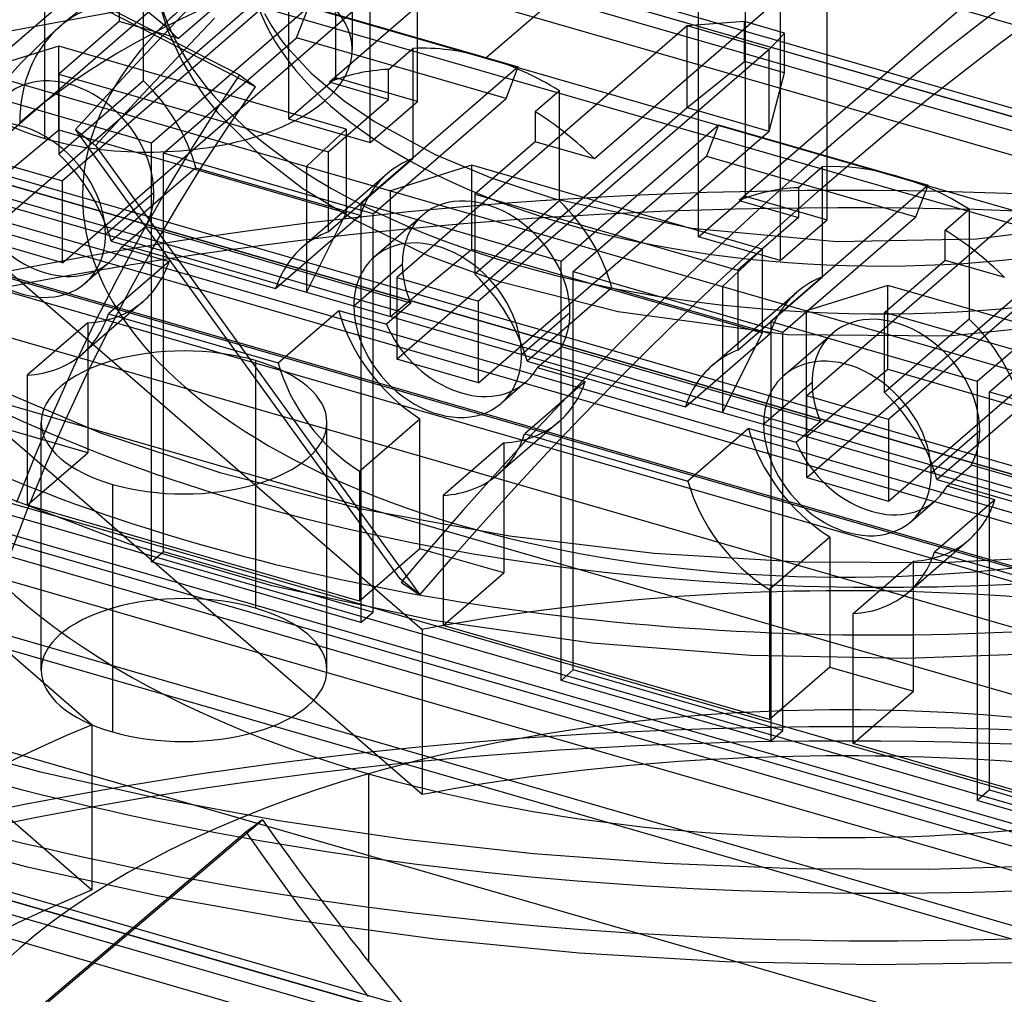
# Model space of a CAD drawing. Header units: millimetres. Extents: x -90 to 88, y -53 to 62.
# Tile 29 of 74: x -12 to -2, y 22 to 32. Entities that reach past the tile are written whole.
import ezdxf

# ---------------------------------------------------------------- set-up
doc = ezdxf.new("R2010")
doc.units = ezdxf.units.MM
doc.layers.add('MAIN-1', color=7, linetype='Continuous')
doc.layers.add('MAIN-2', color=7, linetype='Continuous')

msp = doc.modelspace()

# ---------------------------------------------------------------- linework, layer by layer
at = {"layer": 'MAIN-1'}
for p, q in [((-10.855, 32.681), (-10.755, 32.35)), ((-10.839, 32.618), (-16.241, 31.635)), ((-9.735, 32.517), (-9.661, 32.387)), ((-11.881, 32.382), (-12.094, 32.189)), ((-11.869, 32.392), (-11.881, 32.382)), ((-11.858, 32.402), (-11.869, 32.392)), ((-11.847, 32.411), (-11.858, 32.402)), ((-11.835, 32.421), (-11.847, 32.411)), ((-11.824, 32.431), (-11.835, 32.421)), ((-11.812, 32.441), (-11.824, 32.431)), ((-10.755, 32.35), (-10.603, 32.019)), ((-9.661, 32.387), (-9.565, 32.248)), ((-9.565, 32.248), (-9.516, 32.184)), ((-12.094, 32.189), (-12.29, 31.995)), ((-9.516, 32.184), (-9.246, 31.891)), ((-12.29, 31.995), (-12.471, 31.798)), ((-10.603, 32.019), (-10.477, 31.809)), ((-9.246, 31.891), (-8.898, 31.599)), ((-10.477, 31.809), (-10.35, 31.628)), ((-10.35, 31.628), (-10.227, 31.478)), ((-8.898, 31.599), (-8.58, 31.383)), ((-10.227, 31.478), (-9.767, 31.016)), ((-8.58, 31.383), (-7.945, 31.039)), ((-9.767, 31.016), (-9.333, 30.681)), ((-7.945, 31.039), (-7.357, 30.793)), ((-7.357, 30.793), (-6.697, 30.576)), ((-9.333, 30.681), (-8.781, 30.347)), ((-6.697, 30.576), (-5.25, 30.264)), ((-8.781, 30.347), (-8.019, 29.979)), ((-2.26, 30.153), (-0.933, 30.319)), ((-5.25, 30.264), (-3.73, 30.125)), ((-3.73, 30.125), (-2.26, 30.153)), ((-8.019, 29.979), (-7.279, 29.708)), ((-7.279, 29.708), (-6.023, 29.39)), ((-6.023, 29.39), (-4.246, 29.15)), ((-2.555, 29.134), (-0.963, 29.3)), ((-4.246, 29.15), (-2.555, 29.134)), ((-11.451, 28.115), (-12.586, 28.595)), ((-10.19, 27.693), (-11.451, 28.115)), ((-8.716, 27.316), (-10.19, 27.693)), ((-11.16, 26.951), (-12.489, 27.455)), ((-7.163, 27.032), (-8.716, 27.316)), ((-5.644, 26.851), (-7.163, 27.032)), ((-9.658, 26.511), (-11.16, 26.951)), ((-4.122, 26.76), (-5.644, 26.851)), ((-1.188, 26.825), (-2.628, 26.754)), ((-2.628, 26.754), (-4.122, 26.76)), ((-7.963, 26.149), (-9.658, 26.511)), ((-6.296, 25.911), (-7.963, 26.149)), ((-4.635, 25.78), (-6.296, 25.911)), ((-2.998, 25.748), (-4.635, 25.78)), ((-1.394, 25.808), (-2.998, 25.748)), ((-13.277, 24.878), (-12.1, 24.564)), ((-12.1, 24.564), (-10.867, 24.286)), ((-8.643, 24.54), (-8.643, 23.905)), ((-10.867, 24.286), (-9.585, 24.048)), ((-9.585, 24.048), (-8.263, 23.854)), ((-13.555, 23.917), (-12.238, 23.568)), ((-8.263, 23.854), (-6.911, 23.704)), ((-6.911, 23.704), (-5.538, 23.602)), ((-12.238, 23.568), (-10.857, 23.264)), ((-5.538, 23.602), (-4.153, 23.547)), ((-2.766, 23.54), (-1.447, 23.578)), ((-4.153, 23.547), (-2.766, 23.54)), ((-10.857, 23.264), (-9.421, 23.009)), ((-10.74, 23.241), (-13.843, 20.606)), ((-13.825, 20.602), (-10.721, 23.237)), ((-9.421, 23.009), (-7.942, 22.807)), ((-8.928, 22.935), (-8.881, 22.874)), ((-8.881, 22.874), (-8.834, 22.813)), ((-8.643, 22.895), (-8.643, 22.57)), ((-8.834, 22.813), (-8.786, 22.752)), ((-8.786, 22.752), (-8.739, 22.691)), ((-7.942, 22.807), (-6.432, 22.66)), ((-8.739, 22.691), (-8.691, 22.631)), ((-8.691, 22.631), (-8.643, 22.57)), ((-6.432, 22.66), (-4.902, 22.569)), ((-8.643, 22.57), (-8.221, 22.046)), ((-4.902, 22.569), (-3.354, 22.537)), ((-3.354, 22.537), (-1.881, 22.56))]:
    msp.add_line(p, q, dxfattribs=at)
for centre, major_axis, ratio, start_param, end_param in [((-3.259, 33.194), (7.654, 0), 0.5, -3.052176, -1.136614), ((-3.643, 30.602), (-8, 0), 0.5, -0.469466, 1.085217), ((-10.571, 30.87), (1.309, -1.512), 0.75, 3.077474, 3.141594), ((-3.259, 33.194), (-14.395, 0), 0.5, 0.212122, 1.882273), ((-3.643, 28.87), (-10, 0), 0.5, 0.19189, 1.047198), ((-3.643, 28.87), (-10, 0), 0.5, 1.047198, 2.137617), ((-3.259, 33.194), (20.814, 0), 0.5, -2.094395, -1.30171)]:
    msp.add_ellipse(centre, major_axis=major_axis, ratio=ratio, start_param=start_param, end_param=end_param, dxfattribs=at)
at = {"layer": 'MAIN-2'}
for p, q in [((-58.049, 47.501), (71.549, 10.09)), ((78.635, 8.188), (-52.135, 45.938)), ((75.385, 8.145), (-52.985, 45.202)), ((-8.814, 45.129), (-8.814, 32.138)), ((-61.299, 44.686), (68.299, 7.275)), ((-12.039, 31.207), (-12.039, 44.198)), ((75.385, 5.374), (-55.385, 43.124)), ((72.135, 5.33), (-56.235, 42.388)), ((-64.549, 41.872), (65.049, 4.46)), ((-58.635, 40.309), (72.135, 2.559)), ((68.885, 2.516), (-59.485, 39.573)), ((-67.799, 39.057), (61.799, 1.646)), ((6.348, 29.143), (-24.81, 38.138)), ((-24.885, 38.072), (6.353, 29.054)), ((7.618, 28.285), (-25.235, 37.769)), ((68.885, -0.255), (-61.885, 37.495)), ((6.749, 27.814), (-25.86, 37.228)), ((-9.829, 31.749), (-19.944, 36.934)), ((-28.135, 35.257), (14.292, 23.01)), ((14.391, 23.069), (-28.06, 35.323)), ((13.823, 22.741), (-28.485, 34.954)), ((-7.463, 35.002), (-10.638, 32.253)), ((-8.987, 31.842), (-8.987, 34.702)), ((-5.879, 34.545), (-9.054, 31.795)), ((-7.409, 32.054), (-4.488, 34.583)), ((12.937, 22.275), (-29.11, 34.413)), ((-8.129, 31.594), (-8.129, 34.454)), ((26.177, 24.303), (-8.464, 34.303)), ((-9.483, 34.273), (-9.483, 31.413)), ((-8.625, 31.165), (-8.625, 34.025)), ((-3.097, 33.742), (-6.272, 30.992)), ((54.636, 9.76), (-28.151, 33.658)), ((-9.664, 33.647), (-12.712, 31.007)), ((-8.806, 33.399), (-11.854, 30.76)), ((-4.687, 30.601), (-4.687, 33.46)), ((-12.753, 33.286), (-9.998, 31.873)), ((-1.579, 33.303), (-4.754, 30.554)), ((-3.829, 30.353), (-3.829, 33.213)), ((-11.005, 31.811), (-11.005, 32.966)), ((-5.182, 30.172), (-5.182, 33.031)), ((-12.961, 31.677), (-11.564, 32.887)), ((-12.712, 30.149), (-9.664, 32.789)), ((-4.324, 32.784), (-4.324, 29.924)), ((-11.522, 32.672), (-11.812, 32.441)), ((-11.259, 32.746), (-11.259, 32.432)), ((-10.922, 31.161), (-9.271, 32.591)), ((-10.72, 32.371), (-10.469, 32.637)), ((-9.398, 32.261), (-9.271, 32.591)), ((-9.271, 32.591), (-7.071, 31.956)), ((-1.921, 32.645), (-2.277, 32.375)), ((-31.385, 32.443), (5.632, 21.757)), ((5.352, 21.925), (-31.31, 32.508)), ((-11.854, 29.902), (-8.806, 32.541)), ((-10.259, 32.469), (-10.511, 32.203)), ((-11.259, 32.432), (-11.894, 31.882)), ((-10.638, 32.253), (-11.259, 32.432)), ((-10.971, 32.105), (-10.72, 32.371)), ((-5.298, 32.386), (-8.346, 29.747)), ((-4.697, 32.433), (-5.298, 32.386)), ((-4.44, 32.139), (-5.298, 32.386)), ((-5.298, 31.529), (-5.298, 32.386)), ((-4.279, 32.312), (-4.697, 32.433)), ((-4.697, 32.015), (-4.697, 32.433)), ((-2.277, 32.375), (-2.637, 32.093)), ((-2.062, 32.171), (-1.707, 32.436)), ((-10.795, 31.051), (-9.398, 32.261)), ((-7.198, 31.626), (-9.398, 32.261)), ((-4.279, 32.312), (-4.44, 32.139)), ((-4.279, 31.894), (-4.279, 32.312)), ((6.249, 21.175), (-31.735, 32.14)), ((-11.893, 32.175), (-12.748, 31.908)), ((-11.893, 31.295), (-11.893, 32.175)), ((-8.879, 31.305), (-11.893, 32.175)), ((-10.511, 32.203), (-10.761, 31.937)), ((-8.433, 31.93), (-8.179, 32.15)), ((-8.179, 32.15), (-8.179, 30.995)), ((-4.44, 32.139), (-7.488, 29.499)), ((-4.44, 31.281), (-4.44, 32.139)), ((-2.421, 31.896), (-2.062, 32.171)), ((-11.221, 31.838), (-10.971, 32.105)), ((-2.637, 32.093), (-3, 31.801)), ((54.636, 8.028), (-28.151, 31.926)), ((-10.761, 31.937), (-11.011, 31.67)), ((-7.071, 31.956), (-8.722, 30.526)), ((-8.433, 31.616), (-8.433, 31.93)), ((-7.198, 31.626), (-7.071, 31.956)), ((-5.298, 31.529), (-4.697, 32.015)), ((-4.279, 31.894), (-4.697, 32.015)), ((-12.748, 31.908), (-9.294, 30.911)), ((-11.894, 31.882), (-11.894, 31.041)), ((-11.894, 31.882), (-9.068, 31.066)), ((-11.47, 31.57), (-11.221, 31.838)), ((-9.998, 31.873), (-10.271, 31.464)), ((-9.998, 31.873), (-9.974, 31.856)), ((-9.974, 31.856), (-9.95, 31.838)), ((-9.95, 31.838), (-9.926, 31.82)), ((-9.483, 31.413), (-8.987, 31.842)), ((-8.129, 31.594), (-8.987, 31.842)), ((-4.44, 31.281), (-4.279, 31.894)), ((-2.783, 31.61), (-2.421, 31.896)), ((-13.088, 31.787), (-10.922, 31.161)), ((-11.005, 31.811), (-11.894, 31.041)), ((-10.106, 31.346), (-9.829, 31.749)), ((-9.926, 31.82), (-9.901, 31.803)), ((-9.901, 31.803), (-9.877, 31.785)), ((-9.877, 31.785), (-9.853, 31.767)), ((-9.853, 31.767), (-9.829, 31.749)), ((-8.433, 31.616), (-9.054, 31.795)), ((-3, 31.801), (-3.366, 31.499)), ((-11.011, 31.67), (-11.26, 31.402)), ((-8.595, 30.416), (-7.198, 31.626)), ((-6.639, 31.706), (-6.893, 31.486)), ((-6.639, 30.551), (-6.639, 31.706)), ((13.941, 18.232), (-32.36, 31.598)), ((-11.717, 31.3), (-11.47, 31.57)), ((-9.068, 31.066), (-8.433, 31.616)), ((-8.625, 31.165), (-8.129, 31.594)), ((-8.346, 28.889), (-5.298, 31.529)), ((-5.298, 31.529), (-4.44, 31.281)), ((-3.147, 31.314), (-2.783, 31.61)), ((-16.847, 31.479), (10.902, 23.468)), ((-10.271, 31.464), (-10.536, 31.044)), ((-9.483, 31.413), (-8.625, 31.165)), ((-6.893, 31.486), (-6.893, 31.171)), ((-3.366, 31.499), (-3.732, 31.187)), ((-11.26, 31.402), (-11.507, 31.132)), ((-10.377, 30.931), (-10.106, 31.346)), ((-6.621, 29.92), (-4.97, 31.35)), ((-4.97, 31.35), (-5.097, 31.02)), ((-4.97, 31.35), (-2.771, 30.715)), ((-3.513, 31.007), (-3.147, 31.314)), ((-12.748, 30.589), (-11.893, 31.295)), ((-11.893, 31.295), (-8.879, 30.425)), ((-8.312, 26.585), (-11.717, 31.3)), ((-11.717, 31.3), (-11.507, 31.132)), ((-9.294, 30.911), (-8.879, 31.305)), ((-8.879, 31.305), (-8.879, 30.425)), ((-7.488, 28.641), (-4.44, 31.281)), ((-11.507, 31.132), (-8.103, 26.417)), ((-10.922, 26.762), (-10.922, 31.161)), ((-6.893, 31.171), (-7.528, 30.622)), ((-6.272, 30.992), (-6.893, 31.171)), ((-3.732, 31.187), (-4.1, 30.866)), ((-0.997, 31.145), (-4.045, 28.505)), ((-16.847, 31.039), (10.902, 23.028)), ((-12.712, 31.007), (-11.854, 30.76)), ((-10.795, 26.872), (-10.795, 31.051)), ((-8.595, 30.416), (-10.795, 31.051)), ((-10.536, 31.044), (-10.795, 30.614)), ((-9.068, 31.066), (-9.068, 30.225)), ((-6.494, 29.81), (-5.097, 31.02)), ((-5.097, 31.02), (-2.898, 30.385)), ((-3.88, 30.692), (-3.513, 31.007)), ((-10.456, 30.898), (-11.345, 30.128)), ((-10.641, 30.506), (-10.377, 30.931)), ((-10.456, 30.898), (-8.729, 30.4)), ((-9.294, 30.911), (-8.414, 30.657)), ((-9.294, 30.911), (-9.294, 29.592)), ((-9.068, 30.225), (-8.179, 30.995)), ((-7.559, 30.924), (-8.414, 30.657)), ((-4.513, 30.044), (-7.559, 30.924)), ((-7.559, 30.044), (-7.559, 30.924)), ((-3.878, 30.909), (-4.132, 30.689)), ((-3.878, 29.754), (-3.878, 30.909)), ((-0.14, 30.897), (-3.188, 28.258)), ((-8.448, 30.834), (-9.337, 30.064)), ((-4.1, 30.866), (-4.467, 30.537)), ((-13.469, 30.72), (-8.081, 26.053)), ((-11.854, 29.902), (-11.854, 30.76)), ((-2.771, 30.715), (-4.422, 29.285)), ((-4.248, 30.367), (-3.88, 30.692)), ((-4.132, 30.689), (-4.132, 30.375)), ((-2.898, 30.385), (-2.771, 30.715)), ((-12.748, 30.589), (-9.294, 29.592)), ((-11.403, 30.2), (-10.895, 30.64)), ((-10.795, 30.614), (-11.044, 30.174)), ((-8.414, 30.657), (-4.928, 29.651)), ((-8.414, 29.338), (-8.414, 30.657)), ((-7.528, 30.622), (-4.767, 29.825)), ((-7.528, 30.622), (-7.528, 29.781)), ((-5.182, 30.172), (-4.687, 30.601)), ((-4.687, 30.601), (-3.829, 30.353)), ((-10.896, 30.071), (-10.641, 30.506)), ((-8.722, 30.526), (-6.621, 29.92)), ((-8.722, 30.526), (-8.722, 26.127)), ((-6.639, 30.551), (-7.528, 29.781)), ((-4.467, 30.537), (-4.834, 30.199)), ((-4.754, 30.554), (-4.132, 30.375)), ((-9.618, 29.63), (-8.729, 30.4)), ((-8.879, 30.425), (-9.294, 29.592)), ((-8.595, 26.237), (-8.595, 30.416)), ((-8.074, 30.402), (-8.582, 29.962)), ((-4.295, 29.175), (-2.898, 30.385)), ((-2.593, 30.244), (-2.339, 30.464)), ((-2.339, 30.464), (-2.339, 29.309)), ((-11.238, 30.061), (-10.984, 30.281)), ((-8.2, 29.477), (-10.984, 30.281)), ((-4.132, 30.375), (-4.767, 29.825)), ((-4.615, 30.034), (-4.248, 30.367)), ((-4.324, 29.924), (-3.829, 30.353)), ((-4.045, 27.647), (-0.997, 30.287)), ((-11.044, 30.174), (-11.285, 29.726)), ((-4.834, 30.199), (-5.199, 29.855)), ((-4.324, 29.924), (-5.182, 30.172)), ((-2.593, 29.93), (-2.593, 30.244)), ((-11.854, 29.902), (-12.712, 30.149)), ((-11.345, 30.128), (-9.618, 29.63)), ((-11.142, 29.627), (-10.896, 30.071)), ((-2.255, 28.659), (-0.604, 30.089)), ((-11.238, 30.061), (-10.736, 29.916)), ((-8.414, 29.338), (-7.559, 30.044)), ((-7.559, 30.044), (-4.513, 29.165)), ((-4.981, 29.694), (-4.615, 30.034)), ((-4.928, 29.651), (-4.513, 30.044)), ((-4.513, 30.044), (-4.513, 29.165)), ((-3.188, 27.4), (-0.14, 30.039)), ((-11.364, 29.906), (-11.618, 29.686)), ((-10.736, 29.916), (-11.371, 29.366)), ((-8.797, 29.448), (-8.289, 29.888)), ((-6.621, 25.52), (-6.621, 29.92)), ((-3.228, 29.38), (-2.593, 29.93)), ((-2.593, 29.93), (-1.971, 29.751)), ((-6.494, 25.63), (-6.494, 29.81)), ((-6.494, 29.81), (-4.295, 29.175)), ((-5.199, 29.855), (-5.562, 29.504)), ((-4.767, 29.825), (-4.767, 28.984)), ((-2.128, 28.549), (-0.731, 29.759)), ((11.742, 16.328), (-34.56, 29.694)), ((-17.01, 29.737), (62.231, 6.862)), ((-11.545, 25.053), (-16.934, 29.72)), ((-11.285, 29.726), (-11.517, 29.27)), ((-8.346, 29.747), (-8.346, 28.889)), ((-8.346, 29.747), (-7.488, 29.499)), ((-5.345, 29.347), (-4.981, 29.694)), ((-4.767, 28.984), (-3.878, 29.754)), ((-3.193, 29.663), (-4.048, 29.397)), ((-0.212, 28.803), (-3.193, 29.663)), ((-3.193, 28.784), (-3.193, 29.663)), ((-34.635, 29.628), (11.666, 16.262)), ((-11.38, 29.176), (-11.142, 29.627)), ((-9.294, 29.592), (-8.414, 29.338)), ((-6.089, 29.638), (-6.978, 28.868)), ((-6.089, 29.638), (-4.428, 29.158)), ((-5.037, 28.823), (-4.148, 29.593)), ((-4.928, 29.651), (-4.048, 29.397)), ((-4.928, 29.651), (-4.928, 28.331)), ((-11.009, 29.496), (-11.644, 28.947)), ((-8.2, 29.477), (-8.454, 29.257)), ((-7.488, 28.641), (-7.488, 29.499)), ((-5.562, 29.504), (-5.922, 29.147)), ((-11.371, 29.366), (-9.591, 28.852)), ((-9.591, 28.852), (-8.956, 29.402)), ((-8.956, 29.402), (-8.454, 29.257)), ((-7.037, 28.94), (-6.529, 29.38)), ((-5.706, 28.994), (-5.345, 29.347)), ((-4.048, 29.397), (-0.627, 28.41)), ((-4.048, 28.077), (-4.048, 29.397)), ((-0.401, 28.564), (-3.228, 29.38)), ((-3.228, 28.539), (-3.228, 29.38)), ((11.316, 15.959), (-34.985, 29.325)), ((-11.589, 29.272), (-12.224, 28.722)), ((-11.517, 29.27), (-11.738, 28.807)), ((-11.589, 29.272), (-11.589, 27.908)), ((-8.414, 29.338), (-4.928, 28.331)), ((-4.422, 29.285), (-2.255, 28.659)), ((-4.422, 29.285), (-4.422, 24.885)), ((-2.339, 29.309), (-3.228, 28.539)), ((-11.607, 28.717), (-11.38, 29.176)), ((-5.922, 29.147), (-6.279, 28.785)), ((-5.317, 28.389), (-4.428, 29.158)), ((-4.513, 29.165), (-4.928, 28.331)), ((-4.295, 24.995), (-4.295, 29.175)), ((-4.282, 28.721), (-3.774, 29.161)), ((-8.081, 24.321), (-13.469, 28.988)), ((-6.872, 28.801), (-6.618, 29.021)), ((-3.9, 28.236), (-6.618, 29.021)), ((-6.064, 28.636), (-5.706, 28.994)), ((56.838, 7.264), (-18.01, 28.871)), ((-9.829, 28.876), (-9.829, 26.278)), ((-7.488, 28.641), (-8.346, 28.889)), ((-6.978, 28.868), (-5.317, 28.389)), ((-11.738, 28.807), (-11.949, 28.338)), ((-6.872, 28.801), (-6.369, 28.656)), ((-6.279, 28.785), (-6.631, 28.418)), ((-4.048, 28.077), (-3.193, 28.784)), ((-3.193, 28.784), (-0.212, 27.923)), ((-12.224, 28.722), (-12.224, 27.358)), ((-11.824, 28.251), (-11.607, 28.717)), ((-6.998, 28.646), (-7.252, 28.426)), ((-6.369, 28.656), (-7.004, 28.106)), ((-6.418, 28.273), (-6.064, 28.636)), ((-3.988, 28.647), (-4.496, 28.207)), ((-2.255, 28.659), (-2.255, 24.26)), ((-2.128, 24.37), (-2.128, 28.549)), ((-2.128, 28.549), (0.072, 27.914)), ((-6.631, 28.418), (-6.977, 28.049)), ((-4.045, 27.647), (-4.045, 28.505)), ((-3.188, 28.258), (-4.045, 28.505)), ((-11.949, 28.338), (-12.148, 27.865)), ((-4.928, 28.331), (-4.048, 28.077)), ((-2.678, 27.627), (-1.789, 28.396)), ((-12.079, 25.628), (-12.079, 28.226)), ((-12.03, 27.781), (-11.824, 28.251)), ((-9.079, 25.628), (-9.079, 28.226)), ((-8.738, 27.715), (-8.103, 28.265)), ((-8.103, 26.901), (-8.103, 28.265)), ((-6.643, 28.236), (-7.278, 27.686)), ((-6.767, 27.907), (-6.418, 28.273)), ((-3.9, 28.236), (-4.154, 28.016)), ((-3.188, 28.258), (-3.188, 27.4)), ((-11.589, 27.908), (-12.469, 28.162)), ((-7.004, 28.106), (-5.291, 27.611)), ((-4.656, 28.161), (-5.291, 27.611)), ((-4.154, 28.016), (-4.656, 28.161)), ((-2.229, 28.139), (-2.737, 27.699)), ((-7.223, 28.011), (-7.858, 27.461)), ((-6.977, 28.049), (-7.319, 27.676)), ((-7.223, 28.011), (-7.223, 26.647)), ((-4.048, 28.077), (-0.627, 27.09)), ((-16.934, 27.988), (-11.545, 23.321)), ((-12.224, 27.358), (-11.589, 27.908)), ((-7.111, 27.537), (-6.767, 27.907)), ((-12.148, 27.865), (-12.336, 27.387)), ((-12.225, 27.306), (-12.03, 27.781)), ((-8.738, 27.715), (-8.738, 26.351)), ((-2.571, 27.559), (-2.317, 27.779)), ((0.467, 26.975), (-2.317, 27.779)), ((-7.319, 27.676), (-7.653, 27.302)), ((-4.045, 27.647), (-3.188, 27.4)), ((-2.678, 27.627), (-0.951, 27.128)), ((-11.329, 27.577), (-11.329, 24.979)), ((-7.448, 27.165), (-7.111, 27.537)), ((-2.069, 27.414), (-2.571, 27.559)), ((-21.546, 27.409), (6.203, 19.399)), ((-7.858, 27.461), (-7.858, 26.097)), ((-2.951, 27.185), (-2.697, 27.405)), ((-2.069, 27.414), (-2.704, 26.864)), ((-12.408, 26.827), (-12.225, 27.306)), ((-8.738, 26.351), (-12.224, 27.358)), ((-7.653, 27.302), (-7.981, 26.926)), ((-7.779, 26.791), (-7.448, 27.165)), ((-3.802, 27.024), (-4.437, 26.474)), ((-3.802, 27.024), (-3.802, 25.66)), ((-2.977, 26.445), (-2.342, 26.995)), ((-10.922, 26.762), (-10.795, 26.872)), ((-10.795, 26.872), (-8.595, 26.237)), ((-8.103, 26.901), (-8.738, 26.351)), ((-7.981, 26.926), (-8.302, 26.55)), ((-7.223, 26.647), (-8.103, 26.901)), ((-0.925, 26.351), (-2.704, 26.864)), ((-8.722, 26.127), (-10.922, 26.762)), ((-8.103, 26.417), (-7.779, 26.791)), ((-3.558, 26.22), (-2.923, 26.77)), ((-2.923, 25.406), (-2.923, 26.77)), ((-8.103, 26.417), (-8.312, 26.585)), ((-7.858, 26.097), (-7.223, 26.647)), ((-8.302, 26.55), (-8.274, 26.531)), ((-8.274, 26.531), (-8.245, 26.512)), ((-8.245, 26.512), (-8.217, 26.494)), ((-8.217, 26.494), (-8.188, 26.475)), ((-8.188, 26.475), (-8.16, 26.456)), ((-8.16, 26.456), (-8.131, 26.436)), ((-4.437, 26.474), (-4.437, 25.11)), ((-8.131, 26.436), (-8.103, 26.417)), ((-8.722, 26.127), (-8.595, 26.237)), ((-3.558, 24.856), (-3.558, 26.22)), ((-8.081, 26.053), (-8.081, 24.321)), ((-4.437, 25.11), (-7.858, 26.097)), ((-6.621, 25.52), (-6.494, 25.63)), ((-4.295, 24.995), (-6.494, 25.63)), ((-3.802, 25.66), (-4.437, 25.11)), ((-3.802, 25.66), (-2.923, 25.406)), ((-4.422, 24.885), (-6.621, 25.52)), ((-3.558, 24.856), (-2.923, 25.406)), ((-11.545, 25.053), (-11.545, 23.321)), ((-4.422, 24.885), (-4.295, 24.995)), ((-0.071, 23.849), (-3.558, 24.856)), ((-2.128, 24.37), (-2.255, 24.26)), ((-2.128, 24.37), (0.072, 23.735)), ((-0.055, 23.625), (-2.255, 24.26)), ((-10.721, 23.237), (-9.757, 24.056)), ((-9.855, 23.984), (-9.879, 23.967)), ((-9.83, 24.002), (-9.855, 23.984)), ((-9.806, 24.02), (-9.83, 24.002)), ((-9.782, 24.038), (-9.806, 24.02)), ((-9.757, 24.056), (-9.782, 24.038)), ((-9.757, 24.056), (-9.623, 23.868)), ((-9.927, 23.931), (-10.74, 23.241)), ((-9.903, 23.949), (-9.927, 23.931)), ((-9.753, 23.682), (-9.927, 23.931)), ((-9.879, 23.967), (-9.903, 23.949)), ((-9.623, 23.868), (-9.487, 23.681)), ((-8.643, 23.905), (-8.643, 22.895)), ((-9.575, 23.434), (-9.753, 23.682)), ((-9.487, 23.681), (-9.35, 23.494)), ((-9.35, 23.494), (-9.211, 23.307)), ((-9.394, 23.186), (-9.575, 23.434)), ((-9.211, 23.307), (-9.07, 23.121)), ((-9.21, 22.939), (-9.394, 23.186)), ((-9.07, 23.121), (-8.928, 22.935)), ((-9.024, 22.692), (-9.21, 22.939)), ((-8.835, 22.447), (-9.024, 22.692)), ((-8.643, 22.203), (-8.835, 22.447))]:
    msp.add_line(p, q, dxfattribs=at)
for centre, major_axis, ratio, start_param, end_param in [((-3.643, 28.87), (-10, 0), 0.5, -2.094395, -0.523599), ((-10.964, 32.138), (-2.15, 0), 0.5, -2.094395, 0.000031), ((-10.964, 32.138), (-2.15, 0), 0.5, -3.141561, -2.094395), ((-3.259, 33.194), (6.654, 0), 0.5, -3.092322, -1.096468), ((-10.571, 30.87), (1.309, -1.512), 0.75, 2.284521, 3.077474), ((-12.029, 30.674), (1.829, -2.112), 0.75, 1.671966, 1.96071), ((-3.643, 30.602), (-8, 0), 0.5, -0.523599, -0.469466), ((-10.571, 30.87), (1.309, -1.512), 0.75, -3.141592, -2.427868), ((-10.964, 32.138), (-2.15, 0), 0.5, 0.000031, 1.047198), ((-10.964, 32.138), (-2.15, 0), 0.5, 1.047198, 3.141624), ((-7.409, 29.634), (1.829, -2.112), 0.75, 2.284521, 2.608332), ((-7.409, 29.634), (1.829, -2.112), 0.75, 1.96071, 2.284521), ((-7.663, 29.414), (1.829, -2.112), 0.75, 2.608332, 2.897075), ((-3.259, 33.194), (-13.395, 0), 0.5, 0.201827, 1.892569), ((-11.775, 30.894), (-0.665, 0.768), 0.75, -2.427868, -0.000041), ((-11.775, 30.894), (-1.039, 1.2), 0.75, -2.144074, -1.451458), ((-12.283, 30.454), (0.665, -0.768), 0.75, 0.713724, 3.141552), ((-7.663, 29.414), (1.829, -2.112), 0.75, 1.671966, 1.96071), ((-3.643, 18.909), (-23.502, 0), 0.5, -2.094395, -1.132399), ((-3.643, 18.478), (24, 0), 0.5, 1.047198, 2.010965), ((-12.664, 30.125), (-1.039, 1.2), 0.75, -2.144074, -1.451458), ((-7.409, 29.634), (-1.039, 1.2), 0.75, -0.262686, 0.000001), ((-3.109, 28.393), (1.829, -2.112), 0.75, 1.96071, 2.608332), ((-7.409, 29.634), (-1.039, 1.2), 0.75, 0.000001, 0.42993), ((-12.283, 30.454), (0.665, -0.768), 0.75, -2.427868, -0.000041), ((-3.363, 28.173), (1.829, -2.112), 0.75, 2.608332, 2.897076), ((-11.775, 30.894), (-0.665, 0.768), 0.75, -2.880685, -2.427868), ((-7.409, 29.634), (-0.665, 0.768), 0.75, -2.427868, -0.000041), ((-3.643, 30.602), (-23.5, 0), 0.5, 1.558025, 3.141547), ((-12.029, 30.674), (-0.665, 0.768), 0.75, 1.166541, 3.141593), ((-7.409, 29.634), (-1.039, 1.2), 0.75, -2.144074, -1.451458), ((-7.409, 29.634), (-0.665, 0.768), 0.75, -0.000041, 0.713724), ((-12.283, 30.454), (0.665, -0.768), 0.75, -0.000041, 0.713724), ((-8.298, 28.864), (1.039, -1.2), 0.75, 2.878907, 3.141593), ((-7.917, 29.194), (0.665, -0.768), 0.75, 0.713724, 3.141552), ((-3.363, 28.173), (1.829, -2.112), 0.75, 1.671966, 1.96071), ((-12.029, 30.674), (-0.665, 0.768), 0.75, 3.141593, 3.4025), ((-8.298, 28.864), (1.039, -1.2), 0.75, -3.141592, -2.711662), ((-12.029, 30.674), (1.02, -1.178), 0.75, 0, 0.424466), ((-7.917, 29.194), (0.665, -0.768), 0.75, 3.141552, 3.855317), ((-7.409, 29.634), (-0.665, 0.768), 0.75, 0.713724, 1.166541), ((-8.298, 28.864), (-1.039, 1.2), 0.75, -2.144074, -1.451458), ((-3.109, 28.393), (-1.039, 1.2), 0.75, -0.262686, 0.000001), ((-3.109, 28.393), (-1.039, 1.2), 0.75, 0.000001, 0.42993), ((-12.029, 30.674), (1.02, -1.178), 0.75, -0.525012, 0), ((-7.917, 29.194), (0.665, -0.768), 0.75, -2.427868, -0.000041), ((-12.664, 30.125), (-1.02, 1.178), 0.75, 3.141593, 3.566058), ((-7.663, 29.414), (1.02, -1.178), 0.75, -2.13861, -1.189131), ((-7.409, 29.634), (-0.665, 0.768), 0.75, -2.880685, -2.427868), ((-3.109, 28.393), (-0.665, 0.768), 0.75, -2.427868, -0.000041), ((-7.663, 29.414), (-0.665, 0.768), 0.75, 1.166541, 3.141593), ((-3.109, 28.393), (-1.039, 1.2), 0.75, -2.144074, -1.451458), ((-3.109, 28.393), (-0.665, 0.768), 0.75, -0.000041, 0.713724), ((-12.664, 30.125), (-1.02, 1.178), 0.75, 2.61658, 3.141593), ((-10.579, 28.226), (-1.5, 0), 0.5, -2.094395, 0.000031), ((-7.917, 29.194), (0.665, -0.768), 0.75, -0.000041, 0.713724), ((-3.998, 27.623), (-1.039, 1.2), 0.75, -0.262686, 0.000001), ((-10.579, 28.226), (-1.5, 0), 0.5, -3.141561, -2.094395), ((-8.298, 28.864), (-1.02, 1.178), 0.75, 1.002983, 1.952461), ((-3.617, 27.953), (0.665, -0.768), 0.75, 0.713724, 3.141552), ((-7.663, 29.414), (-0.665, 0.768), 0.75, 3.141593, 3.4025), ((-3.998, 27.623), (-1.039, 1.2), 0.75, 0.000001, 0.42993), ((-7.663, 29.414), (1.02, -1.178), 0.75, 0, 0.424466), ((-3.617, 27.953), (0.665, -0.768), 0.75, 3.141552, 3.855317), ((-3.109, 28.393), (-0.665, 0.768), 0.75, 0.713724, 1.166541), ((-3.998, 27.623), (1.039, -1.2), 0.75, 0.997518, 1.690135), ((-10.579, 28.226), (-1.5, 0), 0.5, 0.000031, 1.047198), ((-10.579, 28.226), (-1.5, 0), 0.5, 1.047198, 3.141624), ((-7.663, 29.414), (1.02, -1.178), 0.75, -0.525012, 0), ((-8.298, 28.864), (-1.02, 1.178), 0.75, 3.141593, 3.566058), ((-3.363, 28.173), (-1.02, 1.178), 0.75, 1.002983, 1.952461), ((-3.617, 27.953), (0.665, -0.768), 0.75, -2.427868, -0.000041), ((-3.109, 28.393), (-0.665, 0.768), 0.75, -2.880685, -2.427868), ((-3.363, 28.173), (-0.665, 0.768), 0.75, 1.166541, 3.141593), ((-3.617, 27.953), (0.665, -0.768), 0.75, -0.000041, 0.713724), ((-8.298, 28.864), (-1.02, 1.178), 0.75, 2.61658, 3.141593), ((-3.998, 27.623), (-1.02, 1.178), 0.75, 1.002983, 1.952461), ((-3.363, 28.173), (-0.665, 0.768), 0.75, 3.141593, 3.4025), ((-3.363, 28.173), (-1.02, 1.178), 0.75, 3.141593, 3.566058), ((-3.643, 30.602), (-8, 0), 0.5, 1.085217, 1.926897), ((-3.363, 28.173), (-1.02, 1.178), 0.75, 2.61658, 3.141593), ((-3.998, 27.623), (1.02, -1.178), 0.75, 0, 0.424466), ((-3.643, 30.602), (-23.203, 0), 0.5, 1.528136, 2.809006), ((-3.643, 20.21), (-12.5, 0), 0.5, -2.094395, -1.207888), ((-10.579, 25.628), (1.5, 0), 0.5, 1.047198, 3.141624), ((-3.998, 27.623), (1.02, -1.178), 0.75, -0.525012, 0), ((-10.579, 25.628), (1.5, 0), 0.5, 0.000031, 1.047198), ((-10.579, 25.628), (1.5, 0), 0.5, -3.141561, -2.094395), ((-10.579, 25.628), (1.5, 0), 0.5, -2.094395, 0.000031), ((-3.643, 13.282), (-23.502, 0), 0.5, -2.094395, 0.000012), ((-3.643, 20.21), (10, 0), 0.5, 1.047198, 3.141624), ((-3.643, 13.282), (23.203, 0), 0.5, 1.047198, 3.141604), ((-3.643, 20.21), (-12.5, 0), 0.5, -0.886507, 0), ((-3.643, 18.478), (12.5, 0), 0.5, 1.047198, 1.933704), ((-3.259, 33.194), (19.814, 0), 0.5, -2.094395, -1.296923), ((-3.643, 31.035), (-23.5, 0), 0.5, 1.558025, 2.526106), ((-3.643, 18.478), (12.5, 0), 0.5, 2.255086, 3.141593)]:
    msp.add_ellipse(centre, major_axis=major_axis, ratio=ratio, start_param=start_param, end_param=end_param, dxfattribs=at)

doc.saveas('drawing.dxf')
